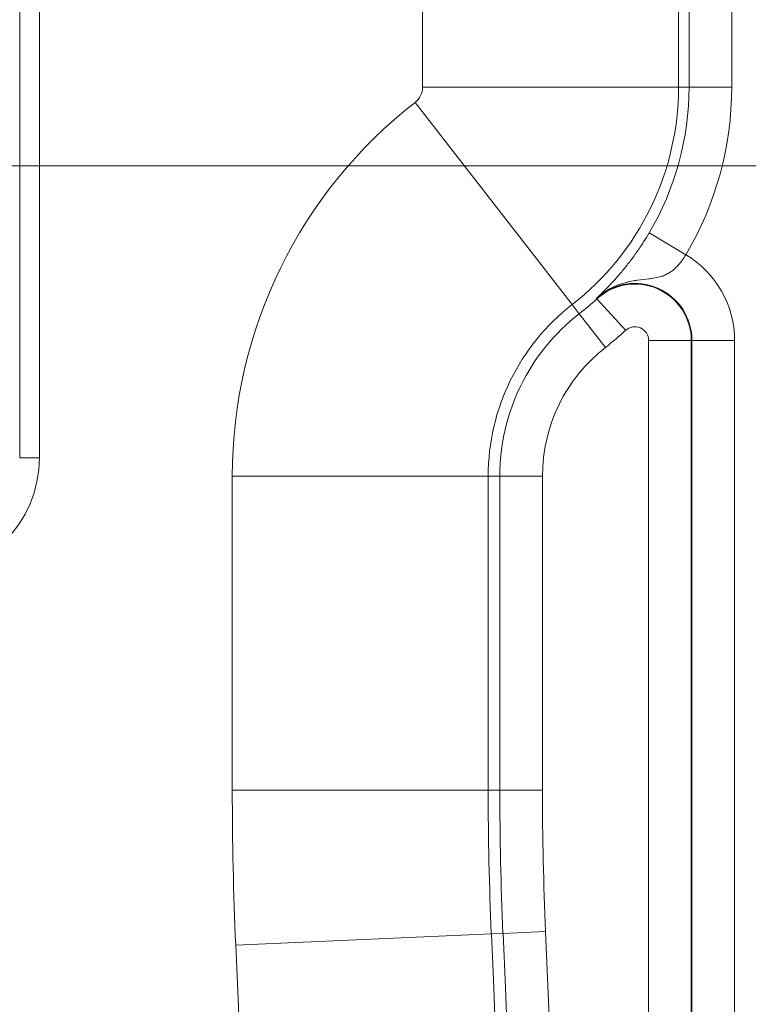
# Model space of a CAD drawing. Header units: inches. Extents: x 0.3 to 84.8, y 1.5 to 53.5.
# Tile 91 of 107: x 75.3 to 76.4, y 28.9 to 30.4. Entities that reach past the tile are written whole.
import ezdxf

# ---------------------------------------------------------------- set-up
doc = ezdxf.new("R2010")
doc.units = ezdxf.units.IN
doc.header["$LTSCALE"] = 2.5
doc.header["$MEASUREMENT"] = 0
for name, color, linetype, lineweight in [('Dimension (ANSI)', 7, 'Continuous', 9), ('Visible (ANSI)', 7, 'Continuous', 18), ('Visible Narrow (ANSI)', 7, 'Continuous', 5)]:
    doc.layers.add(name, color=color, linetype=linetype, lineweight=lineweight)
doc.styles.add('Note Text (ANSI)', font='arial.ttf')
doc.dimstyles.new('.XX', dxfattribs={"dimscale": 2.5, "dimtxt": 0.095, "dimasz": 0.125, "dimexe": 0.1875, "dimexo": 0.0625, "dimgap": 0.0625, "dimtad": 0, "dimtih": 1, "dimtoh": 1, "dimrnd": 1e-08, "dimzin": 0, "dimdsep": 46, "dimtxsty": 'Note Text (ANSI)', "dimblk": 'Filled-1', "dimcen": 0.09, "dimdle": 0.45, "dimclrd": 256, "dimclre": 256, "dimclrt": 256, "dimadec": 0, "dimazin": 1, "dimtfac": 1.263158, "dimtofl": 0, "dimtmove": 0, "dimatfit": 3, "dimfxl": 1, "dimtolj": 1, "dimtzin": 4, "dimlwd": -1, "dimlwe": -1, "dimarcsym": 0})

# ---------------------------------------------------------------- blocks, each defined once
blk = doc.blocks.new('Filled-1')
at = {"color": 0}
for p, q in [((0, 0), (-1, 0.25)), ((-1, 0.25), (-1, -0.25)), ((-1, 0), (0, 0)), ((-1, -0.25), (0, 0))]:
    blk.add_line(p, q, dxfattribs=at)
at = {"color": 0, "flags": 128}
blk.add_lwpolyline([(-1, -0.25), (0, 0), (-1, 0.25), (-1, -0.25)], dxfattribs=at)
at = {"color": 0}
blk.add_solid([(-1, -0.25), (0, 0), (-1, 0.25), (-1, -0.25)], dxfattribs=at)
blk = doc.blocks.new('*D51')
at = {"layer": 'Defpoints', "color": 0, "transparency": 16777216}
for p in [(69.1069, 30.1656), (69.1069, 22.5406), (78.5675, 22.5406)]:
    blk.add_point(p, dxfattribs=at)
at = {"layer": 'Dimension (ANSI)', "transparency": 16777216}
for p, q in [((69.2632, 30.1656), (79.0362, 30.1656)), ((78.5675, 29.8531), (78.5675, 26.6307)), ((78.5675, 22.8531), (78.5675, 26.0755)), ((69.2632, 22.5406), (79.0362, 22.5406))]:
    blk.add_line(p, q, dxfattribs=at)
at = {"layer": 'Dimension (ANSI)', "transparency": 16777216, "xscale": 0.3125, "yscale": 0.3125, "zscale": 0.3125}
for p, rotation in [((78.5675, 30.1656), 90), ((78.5675, 22.5406), 270)]:
    blk.add_blockref('Filled-1', p, dxfattribs=dict(at, rotation=rotation))
at = {"layer": 'Dimension (ANSI)', "transparency": 16777216, "insert": (78.26, 26.4744), "char_height": 0.2375, "attachment_point": 1, "style": 'Note Text (ANSI)'}
blk.add_mtext('\\A1;7.63', dxfattribs=at)
blk = doc.blocks.new('*D53')
at = {"layer": 'Defpoints', "color": 0, "transparency": 16777216}
for p in [(68.6073, 32.3656), (68.6073, 20.3406), (80.6698, 20.3406)]:
    blk.add_point(p, dxfattribs=at)
at = {"layer": 'Dimension (ANSI)', "transparency": 16777216}
for p, q in [((68.7635, 32.3656), (81.1385, 32.3656)), ((80.6698, 32.0531), (80.6698, 28.0394)), ((80.6698, 20.6531), (80.6698, 27.4842)), ((68.7635, 20.3406), (81.1385, 20.3406))]:
    blk.add_line(p, q, dxfattribs=at)
at = {"layer": 'Dimension (ANSI)', "transparency": 16777216, "xscale": 0.3125, "yscale": 0.3125, "zscale": 0.3125}
for p, rotation in [((80.6698, 32.3656), 90), ((80.6698, 20.3406), 270)]:
    blk.add_blockref('Filled-1', p, dxfattribs=dict(at, rotation=rotation))
at = {"layer": 'Dimension (ANSI)', "transparency": 16777216, "insert": (80.2802, 27.8831), "char_height": 0.2375, "attachment_point": 1, "style": 'Note Text (ANSI)'}
blk.add_mtext('\\A1;12.03', dxfattribs=at)

msp = doc.modelspace()

# ---------------------------------------------------------------- linework, layer by layer
at = {"layer": 'Visible (ANSI)'}
msp.add_line((75.3569, 29.7206), (75.3569, 32.6106), dxfattribs=at)
msp.add_arc((75.1769, 29.7206), 0.18, 270, 0, dxfattribs=at)
at = {"layer": 'Visible Narrow (ANSI)'}
for p, q in [((75.3269, 29.7206), (75.3269, 32.6106)), ((76.3309, 30.2853), (76.3309, 30.7351)), ((76.347, 30.2853), (76.347, 30.7351)), ((76.412, 30.2853), (76.412, 30.7351)), ((75.9409, 30.2853), (75.9409, 30.6798)), ((76.3309, 30.2853), (75.9409, 30.2853)), ((76.3309, 30.2853), (76.347, 30.2853)), ((76.412, 30.2853), (76.347, 30.2853)), ((76.1688, 29.9541), (75.9295, 30.2621)), ((76.342, 30.03), (76.2861, 30.0632)), ((76.2058, 29.9635), (76.2065, 29.9628)), ((76.2503, 29.9148), (76.2065, 29.9628)), ((76.1688, 29.9541), (76.1796, 29.9402)), ((76.2195, 29.8888), (76.1796, 29.9402)), ((76.2853, 29.8994), (76.3503, 29.8994)), ((76.2853, 29.8994), (76.2853, 22.8067)), ((76.3513, 29.8994), (76.3503, 29.8994)), ((76.3503, 29.8994), (76.3503, 22.8067)), ((76.3513, 22.8067), (76.3513, 29.8994)), ((76.4163, 29.8994), (76.3513, 29.8994)), ((76.4163, 22.8067), (76.4163, 29.8994)), ((75.3569, 29.7206), (75.3269, 29.7206)), ((75.6509, 29.2144), (75.6509, 29.6927)), ((76.0409, 29.6927), (75.6509, 29.6927)), ((76.0409, 29.2144), (76.0409, 29.6927)), ((76.0585, 29.6927), (76.0409, 29.6927)), ((76.0585, 29.2144), (76.0585, 29.6927)), ((76.1235, 29.6927), (76.0585, 29.6927)), ((76.1235, 29.2144), (76.1235, 29.6927)), ((76.0409, 29.2144), (75.6509, 29.2144)), ((76.0409, 29.2144), (76.0585, 29.2144)), ((76.1235, 29.2144), (76.0585, 29.2144)), ((76.0457, 28.9953), (75.656, 28.9783)), ((76.0633, 28.9961), (76.0457, 28.9953)), ((76.1282, 28.9989), (76.0633, 28.9961))]:
    msp.add_line(p, q, dxfattribs=at)
for centre, radius, start, end in [((75.9114, 30.2853), 0.0295, 307.8496, 0), ((75.9114, 30.2853), 0.4194, 307.8496, 0), ((75.9114, 30.2853), 0.4355, 329.3346, 0), ((75.9114, 30.2853), 0.5005, 329.3346, 0), ((76.3719, 29.6927), 0.721, 127.8496, 180), ((76.2644, 29.8994), 0.1519, 0, 59.3045), ((76.2644, 29.8994), 0.0869, 0, 132.4504), ((76.2644, 29.8994), 0.0859, 0, 132.4504), ((75.9114, 30.2853), 0.4371, 307.8496, 312.4504), ((76.3719, 29.6927), 0.3311, 127.8496, 180), ((76.3719, 29.6927), 0.3134, 127.8496, 180), ((75.9114, 30.2853), 0.5021, 307.8496, 312.4504), ((76.2644, 29.8994), 0.0209, 0, 132.4504), ((76.3719, 29.6927), 0.2484, 127.8496, 180), ((81.0594, 29.2144), 5.4085, 180, 182.5026), ((81.0594, 29.2144), 5.0186, 180, 182.5026), ((81.0594, 29.2144), 5.0009, 180, 182.5026), ((81.0594, 29.2144), 4.9359, 180, 182.5026), ((15.5907, 26.3531), 60.5127, 357.49742, 2.50258), ((15.5907, 26.3531), 60.5304, 357.49742, 2.50258), ((15.5907, 26.3531), 60.5954, 357.49742, 2.50258), ((15.5907, 26.3531), 60.1227, 357.49742, 2.50258)]:
    msp.add_arc(centre, radius, start, end, dxfattribs=at)
msp.add_open_spline([(76.2058, 29.9635), (76.2074, 29.9651), (76.211, 29.9685), (76.2177, 29.9751), (76.2261, 29.9837), (76.236, 29.9945), (76.2469, 30.0072), (76.2579, 30.0211), (76.2683, 30.0355), (76.2779, 30.0497), (76.2834, 30.0588), (76.2861, 30.0632)], degree=3, dxfattribs=at)
msp.add_open_spline([(76.2058, 29.9635), (76.2142, 29.9713), (76.2233, 29.977), (76.233, 29.9814), (76.234, 29.9819), (76.235, 29.9823), (76.236, 29.9828), (76.2448, 29.9864), (76.254, 29.9888), (76.2621, 29.9903), (76.2641, 29.9906), (76.2661, 29.9909), (76.268, 29.9912), (76.2746, 29.9922), (76.2803, 29.9928), (76.2854, 29.9933), (76.2877, 29.9936), (76.2898, 29.9939), (76.2918, 29.9942), (76.2956, 29.9947), (76.2989, 29.9954), (76.302, 29.9962), (76.3041, 29.9968), (76.306, 29.9974), (76.3079, 29.9981), (76.3101, 29.999), (76.3121, 29.9999), (76.3141, 30.0009), (76.3161, 30.0019), (76.3179, 30.0031), (76.3196, 30.0043), (76.321, 30.0052), (76.3222, 30.0062), (76.3234, 30.0072), (76.3253, 30.0088), (76.3271, 30.0105), (76.3287, 30.0122), (76.3295, 30.013), (76.3302, 30.0138), (76.3309, 30.0146), (76.3327, 30.0166), (76.3343, 30.0187), (76.3359, 30.0207), (76.3362, 30.0213), (76.3366, 30.0218), (76.337, 30.0223), (76.3387, 30.0247), (76.3402, 30.0271), (76.3416, 30.0294), (76.3417, 30.0296), (76.3418, 30.0298), (76.342, 30.03)], degree=3, knots=[0, 0, 0, 0, 0.111111, 0.111111, 0.111111, 0.122795, 0.122795, 0.122795, 0.222222, 0.222222, 0.222222, 0.247353, 0.247353, 0.247353, 0.333333, 0.333333, 0.333333, 0.372056, 0.372056, 0.372056, 0.444444, 0.444444, 0.444444, 0.494835, 0.494835, 0.494835, 0.555556, 0.555556, 0.555556, 0.618656, 0.618656, 0.618656, 0.666667, 0.666667, 0.666667, 0.742396, 0.742396, 0.742396, 0.777778, 0.777778, 0.777778, 0.866195, 0.866195, 0.866195, 0.888889, 0.888889, 0.888889, 0.989945, 0.989945, 0.989945, 1, 1, 1, 1], dxfattribs=at)

# ---------------------------------------------------------------- dimensions: what is measured, and where the dimension line sits
at = {"layer": 'Dimension (ANSI)'}
for base, p1, p2, picture, middle in [((80.6697727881, 20.3405618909), (68.6072727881, 32.3655618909), (68.6072727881, 20.3405618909), '*D53', (80.6697727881, 27.7617795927)), ((78.567454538, 22.5405614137), (69.1069294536, 30.1655614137), (69.1069294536, 22.5405614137), '*D51', (78.567454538, 26.3530614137))]:
    dim = msp.add_linear_dim(base=base, p1=p1, p2=p2, angle=90, dimstyle='.XX', override={"dimgap": 0.0625, "dimdec": 2, "dimtol": 0, "dimlim": 0, "dimtp": 0, "dimtm": 0, "dimtdec": 2, "dimatfit": 1}, dxfattribs=at)
    dim.commit()
    dim.dimension.update_dxf_attribs({"geometry": picture, "text_midpoint": middle, "dimtype": 160})

doc.saveas('drawing.dxf')
